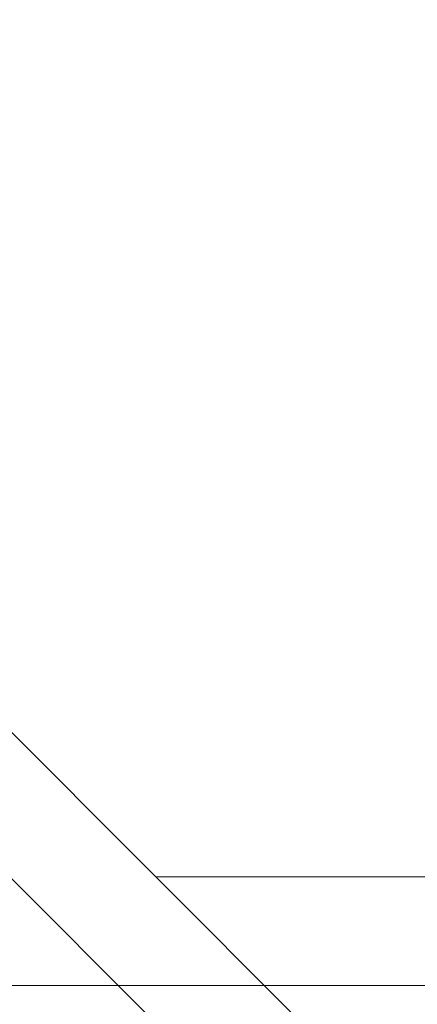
# Model space of a CAD drawing. Header units: millimetres. Extents: x 811 to 573824, y 137 to 100812.
# Tile 125 of 143: x 455059 to 455132, y 77612 to 77793. Entities that reach past the tile are written whole.
import ezdxf

# ---------------------------------------------------------------- set-up
doc = ezdxf.new("R2010")
doc.units = ezdxf.units.MM
doc.header["$LTSCALE"] = 3
doc.header["$MEASUREMENT"] = 0
doc.header["$PDMODE"] = 35
doc.layers.get('Defpoints').update_dxf_attribs({"lineweight": 0})
doc.layers.add('ARC - LEADER ARROW', color=7, linetype='Continuous')
doc.layers.add('KITCHEN EQUIPMENTS', color=251, linetype='Continuous', lineweight=0)
doc.styles.get("Standard").update_dxf_attribs({"font": 'stylu.ttf'})
doc.dimstyles.new('ARC SCALE50', dxfattribs={"dimscale": 50, "dimtxt": 1, "dimasz": 1.5, "dimexe": 0.8, "dimexo": 0.8, "dimgap": 0.5, "dimtad": 0, "dimdec": 0, "dimrnd": 1, "dimzin": 0, "dimdsep": 46, "dimtxsty": 'Standard', "dimcen": 1.5, "dimdle": 0.8, "dimclrd": 256, "dimclre": 256, "dimclrt": 256, "dimadec": 0, "dimazin": 0, "dimtfac": 2, "dimtdec": 0, "dimtmove": 1, "dimatfit": 2, "dimfxl": 1, "dimtolj": 1, "dimtzin": 0, "dimlwd": -1, "dimlwe": 13, "dimarcsym": 0})

# ---------------------------------------------------------------- blocks, each defined once
blk = doc.blocks.new('xzgredgr')
at = {"layer": 'KITCHEN EQUIPMENTS'}
for p, q in [((455111.17, 77608.44, 0.12), (454968.77, 77750.83, 0.12)), ((454955.34, 77737.4, 0.12), (455097.74, 77595, 0.12)), ((455369.64, 77635.53, 0.12), (455084.14, 77635.53, 0.12)), ((454995.64, 77615.53, 0.12), (455077.14, 77615.53, 0.12)), ((455077.27, 77615.53, 0.12), (455104.01, 77615.53, 0.12)), ((455104.14, 77615.53, 0.12), (455365.64, 77615.53, 0.12))]:
    blk.add_line(p, q, dxfattribs=at)
blk = doc.blocks.new('*D252')
at = {"layer": 'ARC - LEADER ARROW', "lineweight": 13, "transparency": 16777216}
for p, q in [((454874.76, 77855.53), (454874.76, 77764.84)), ((456465.58, 77855.53), (456465.58, 77764.84))]:
    blk.add_line(p, q, dxfattribs=at)
at = {"layer": 'ARC - LEADER ARROW', "transparency": 16777216}
for p, q in [((454949.76, 77804.84), (455561.84, 77804.84)), ((456390.58, 77804.84), (455778.51, 77804.84))]:
    blk.add_line(p, q, dxfattribs=at)
for points in [[(454949.76, 77817.34), (454949.76, 77792.34), (454874.76, 77804.84)], [(456390.58, 77792.34), (456390.58, 77817.34), (456465.58, 77804.84)]]:
    blk.add_solid(points, dxfattribs=at)
at = {"layer": 'Defpoints', "color": 0, "transparency": 16777216}
for p in [(454874.76, 77895.53), (456465.58, 77895.53), (456465.58, 77804.84)]:
    blk.add_point(p, dxfattribs=at)
at = {"layer": 'ARC - LEADER ARROW', "transparency": 16777216, "insert": (455670.17, 77804.84), "char_height": 50, "attachment_point": 5}
blk.add_mtext('\\A1;1590', dxfattribs=at)

msp = doc.modelspace()

# ---------------------------------------------------------------- block references
at = {"layer": 'KITCHEN EQUIPMENTS'}
msp.add_blockref('xzgredgr', (0, 0), dxfattribs=at)

# ---------------------------------------------------------------- dimensions: what is measured, and where the dimension line sits
at = {"layer": 'ARC - LEADER ARROW'}
dim = msp.add_linear_dim(base=(456465.58, 77804.84, 0.12), p1=(454874.76, 77895.53, 0.12), p2=(456465.58, 77895.53, 0.12), text='1590', dimstyle='ARC SCALE50', dxfattribs=at)
dim.commit()
dim.dimension.update_dxf_attribs({"geometry": '*D252', "text_midpoint": (455670.17, 77804.84, 0.12)})

doc.saveas('drawing.dxf')
